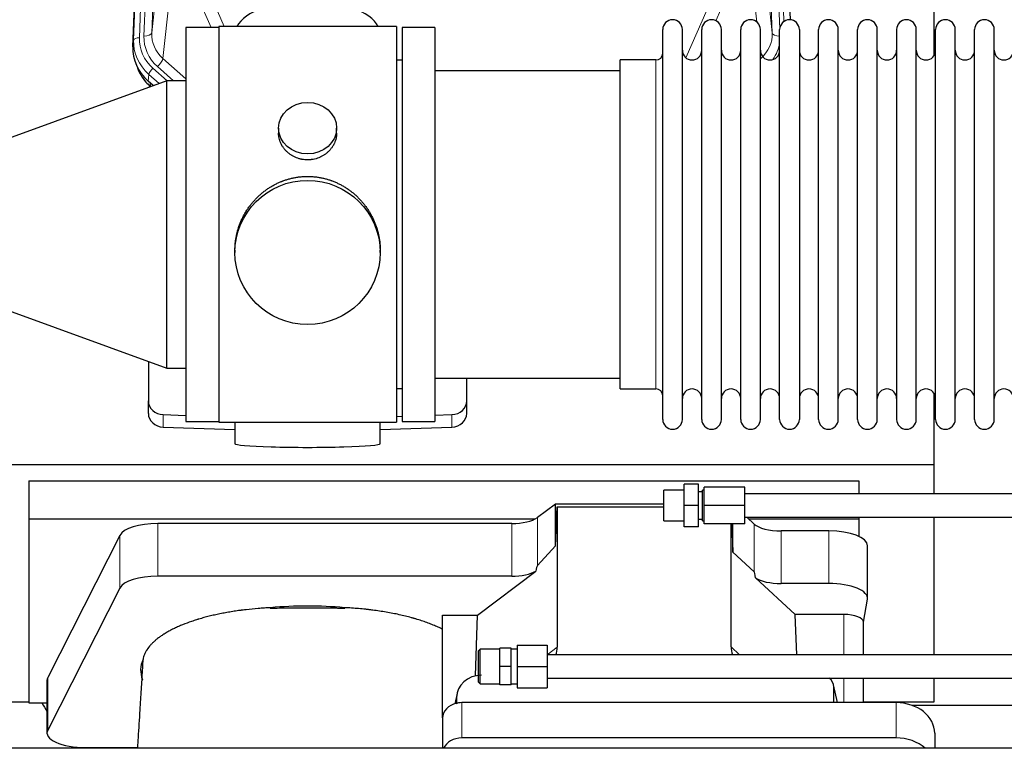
# Model space of a CAD drawing. Header units: inches. Extents: x 0 to 23760, y -13 to 16800.
# Tile 17 of 207: x 3015 to 3525, y 7533 to 7911. Entities that reach past the tile are written whole.
import ezdxf

# ---------------------------------------------------------------- set-up
doc = ezdxf.new("R2010")
doc.units = ezdxf.units.IN
doc.layers.add('254', color=7, linetype='Continuous', true_color=0xffffff)

msp = doc.modelspace()

# ---------------------------------------------------------------- linework, layer by layer
at = {"layer": '254', "color": 110, "linetype": 'Continuous', "lineweight": 13}
for p, q in [((3089.929, 8234.28), (3076.818, 7901.258)), ((3079.21, 7902.094), (3092.276, 8233.988)), ((3096.268, 8235.614), (3083.202, 7903.721)), ((3404.729, 7903.721), (3391.663, 8235.614)), ((3408.575, 7905.807), (3395.655, 8233.988)), ((3410.78, 7909.704), (3398.002, 8234.28)), ((3073.824, 7900.038), (3086.935, 8233.06)), ((3083.202, 7903.721), (3088.449, 7951.127)), ((3399.481, 7951.127), (3404.729, 7903.721)), ((3094.264, 7937.775), (3089.039, 7890.575)), ((3396.814, 7909.341), (3393.666, 7937.775)), ((3114.005, 7906.588), (3105.691, 7925.525)), ((3112.752, 7925.375), (3120.81, 7907.023)), ((3360.022, 7890.856), (3375.178, 7925.375)), ((3382.24, 7925.525), (3375.465, 7910.094)), ((3073.443, 7896.601), (3073.824, 7900.038)), ((3089.039, 7890.575), (3100.966, 7879.997)), ((3344.465, 7880.123), (3344.465, 7889.744)), ((3081.705, 7882.292), (3081.324, 7878.855)), ((3087.042, 7877.558), (3081.705, 7882.292)), ((3083.823, 7885.484), (3091.149, 7878.986)), ((3086.215, 7886.32), (3094.482, 7878.986)), ((3082.372, 7877.925), (3082.519, 7876.062)), ((3344.465, 7719.444), (3344.465, 7880.123)), ((3082.519, 7876.062), (3082.639, 7875.955)), ((3089.186, 7699.677), (3089.186, 7706.141)), ((3238.745, 7699.677), (3238.745, 7706.141)), ((3283.038, 7627.985), (3283.038, 7652.876)), ((3086.33, 7622.523), (3086.33, 7649.777)), ((3269.721, 7622.523), (3269.721, 7649.777)), ((3395.402, 7624.827), (3395.402, 7649.491)), ((3066.699, 7616.332), (3066.699, 7643.586)), ((3409.26, 7618.693), (3409.26, 7645.947)), ((3434.094, 7618.693), (3434.094, 7645.947)), ((3441.771, 7602.678), (3441.771, 7581.744)), ((3288.021, 7581.772), (3293.336, 7585.764)), ((3383.372, 7585.858), (3387.826, 7581.744)), ((3029.31, 7542.845), (3029.31, 7570.1)), ((3441.771, 7569.744), (3441.771, 7557.032)), ((3438.426, 7557.031), (3436.601, 7565.043)), ((3241.197, 7559.732), (3240.549, 7556.569)), ((3243.912, 7557.032), (3243.912, 7538.77)), ((3468.912, 7557.032), (3468.912, 7538.77))]:
    msp.add_line(p, q, dxfattribs=at)
at = {"layer": '254', "color": 2, "linetype": 'Continuous', "lineweight": 25}
for p, q in [((3073.443, 7896.601), (3086.561, 8229.802)), ((3401.369, 8229.802), (3413.937, 7910.59)), ((3488.625, 7892.13), (3488.625, 8117.513)), ((3117.965, 7906.589), (3100.965, 7906.589)), ((3100.965, 7906.589), (3100.965, 7702.589)), ((3209.965, 7907.024), (3117.965, 7907.024)), ((3117.965, 7907.024), (3117.965, 7702.164)), ((3209.965, 7907.024), (3209.965, 7702.164)), ((3229.965, 7906.594), (3212.965, 7906.594)), ((3212.965, 7906.594), (3212.965, 7702.594)), ((3229.965, 7906.594), (3229.965, 7702.594)), ((3347.965, 7894.093), (3347.965, 7905.494)), ((3358.165, 7894.093), (3358.165, 7905.494)), ((3368.165, 7894.093), (3368.165, 7905.494)), ((3378.365, 7894.093), (3378.365, 7905.494)), ((3388.365, 7894.093), (3388.365, 7905.494)), ((3398.565, 7894.093), (3398.565, 7905.494)), ((3408.565, 7894.093), (3408.565, 7905.494)), ((3418.765, 7905.494), (3418.765, 7894.093)), ((3428.765, 7894.093), (3428.765, 7905.494)), ((3438.965, 7894.093), (3438.965, 7905.494)), ((3448.965, 7703.694), (3448.965, 7905.494)), ((3459.165, 7703.694), (3459.165, 7905.494)), ((3469.165, 7905.494), (3469.165, 7703.694)), ((3479.365, 7703.694), (3479.365, 7905.494)), ((3489.365, 7703.694), (3489.365, 7905.494)), ((3499.565, 7703.694), (3499.565, 7905.494)), ((3509.565, 7703.694), (3509.565, 7905.494)), ((3519.765, 7703.694), (3519.765, 7905.494)), ((3347.965, 7703.694), (3347.965, 7894.093)), ((3358.165, 7703.694), (3358.165, 7894.093)), ((3368.165, 7703.694), (3368.165, 7894.093)), ((3378.365, 7703.694), (3378.365, 7894.093)), ((3388.365, 7703.694), (3388.365, 7894.093)), ((3398.565, 7703.694), (3398.565, 7894.093)), ((3408.565, 7703.694), (3408.565, 7894.093)), ((3418.765, 7894.093), (3418.765, 7703.694)), ((3428.765, 7703.694), (3428.765, 7894.093)), ((3438.965, 7703.694), (3438.965, 7894.093)), ((3212.965, 7889.594), (3209.965, 7889.594)), ((3344.465, 7889.744), (3325.965, 7889.744)), ((3325.965, 7880.123), (3325.965, 7889.744)), ((3325.965, 7884.094), (3229.965, 7884.094)), ((3090.965, 7878.986), (2990.965, 7842.589)), ((3084.024, 7876.459), (3081.324, 7878.855)), ((3100.965, 7878.986), (3090.965, 7878.986)), ((3090.965, 7730.192), (3090.965, 7878.986)), ((3325.965, 7719.444), (3325.965, 7880.123)), ((3082.519, 7876.062), (3082.538, 7875.919)), ((3148.918, 7854.463), (3148.918, 7851.89)), ((3179.013, 7851.878), (3179.013, 7854.463)), ((3126.326, 7791.243), (3126.326, 7790.105)), ((3201.605, 7790.105), (3201.605, 7791.243)), ((2990.965, 7766.589), (3090.965, 7730.192)), ((3081.465, 7733.65), (3081.465, 7713.233)), ((3090.965, 7730.192), (3100.965, 7730.192)), ((3229.965, 7725.094), (3325.965, 7725.094)), ((3246.465, 7713.233), (3246.465, 7725.094)), ((3209.965, 7719.594), (3212.965, 7719.594)), ((3325.965, 7719.444), (3344.465, 7719.444)), ((3488.625, 7680.24), (3488.625, 7717.068)), ((3081.465, 7706.769), (3081.465, 7713.233)), ((3246.465, 7706.769), (3246.465, 7713.233)), ((3089.186, 7706.141), (3100.966, 7705.776)), ((3209.965, 7705.25), (3212.964, 7705.343)), ((3229.965, 7705.869), (3238.745, 7706.141)), ((3089.186, 7699.677), (3126.302, 7698.527)), ((3100.965, 7702.589), (3117.965, 7702.589)), ((3117.965, 7702.164), (3165.277, 7702.164)), ((3126.301, 7702.164), (3126.301, 7691.1)), ((3165.277, 7702.164), (3209.965, 7702.164)), ((3201.628, 7698.527), (3238.745, 7699.677)), ((3201.629, 7691.1), (3201.629, 7702.164)), ((3212.965, 7702.594), (3229.965, 7702.594)), ((3000.625, 7680.24), (3488.625, 7680.24)), ((3488.625, 7665.097), (3488.625, 7680.24)), ((3019.625, 7671.929), (3449.625, 7671.929)), ((3019.625, 7671.929), (3019.625, 7652.126)), ((3359.022, 7659.098), (3359.022, 7670.098)), ((3366.522, 7670.098), (3359.022, 7670.098)), ((3366.522, 7659.098), (3366.522, 7670.098)), ((3369.522, 7659.098), (3369.522, 7668.598)), ((3390.522, 7668.598), (3369.522, 7668.598)), ((3390.522, 7659.098), (3390.522, 7668.598)), ((3449.625, 7671.929), (3449.625, 7665.098)), ((3359.022, 7667.098), (3348.522, 7667.098)), ((3348.522, 7651.098), (3348.522, 7667.098)), ((3368.522, 7666.098), (3366.522, 7666.098)), ((3369.522, 7667.098), (3368.522, 7667.098)), ((3368.522, 7651.098), (3368.522, 7667.098)), ((3546.522, 7665.098), (3390.522, 7665.098)), ((3292.356, 7659.755), (3283.038, 7652.876)), ((3348.522, 7659.755), (3292.356, 7659.755)), ((3292.356, 7638.131), (3292.356, 7659.755)), ((3292.356, 7638.131), (3293.336, 7658.452)), ((3293.336, 7658.452), (3348.521, 7658.452)), ((3293.336, 7658.452), (3293.336, 7585.764)), ((3359.022, 7648.098), (3359.022, 7659.098)), ((3366.522, 7659.098), (3359.022, 7659.098)), ((3366.522, 7648.098), (3366.522, 7659.098)), ((3369.522, 7649.598), (3369.522, 7659.098)), ((3390.522, 7659.098), (3369.522, 7659.098)), ((3390.522, 7649.598), (3390.522, 7659.098)), ((3390.522, 7653.098), (3546.522, 7653.098)), ((3395.402, 7649.491), (3391.497, 7653.098)), ((3449.625, 7653.099), (3449.625, 7652.126)), ((3488.625, 7581.744), (3488.625, 7653.098)), ((3019.625, 7652.126), (3019.625, 7556.858)), ((3019.625, 7652.126), (3281.818, 7652.126)), ((3269.721, 7649.777), (3086.33, 7649.777)), ((3348.522, 7651.098), (3359.022, 7651.098)), ((3366.522, 7648.098), (3359.022, 7648.098)), ((3366.522, 7652.098), (3368.522, 7652.098)), ((3368.522, 7651.098), (3369.522, 7651.098)), ((3390.522, 7649.598), (3369.522, 7649.598)), ((3383.372, 7585.858), (3383.372, 7649.598)), ((3383.719, 7649.598), (3384.292, 7634.993)), ((3384.292, 7634.993), (3384.292, 7649.598)), ((3392.543, 7652.126), (3449.625, 7652.126)), ((3449.625, 7652.126), (3449.625, 7643.115)), ((3066.699, 7643.586), (3029.31, 7570.1)), ((3434.094, 7645.947), (3409.26, 7645.947)), ((3283.038, 7627.985), (3292.356, 7638.131)), ((3454.094, 7611.039), (3454.094, 7638.293)), ((3384.292, 7634.993), (3395.402, 7624.827)), ((3269.721, 7622.523), (3086.33, 7622.523)), ((3251.949, 7602.36), (3282.202, 7625.079)), ((3396.131, 7621.657), (3416.681, 7602.678)), ((3434.094, 7618.693), (3409.26, 7618.693)), ((3066.699, 7616.332), (3029.31, 7542.845)), ((3451.979, 7598.641), (3454.05, 7610.53)), ((3233.912, 7549.096), (3233.912, 7602.36)), ((3233.912, 7602.36), (3251.949, 7602.36)), ((3251.028, 7570.892), (3251.949, 7602.36)), ((3417.502, 7581.744), (3416.681, 7602.678)), ((3441.771, 7602.678), (3416.681, 7602.678)), ((3451.979, 7581.743), (3451.979, 7598.771)), ((3272.522, 7586.744), (3272.522, 7575.744)), ((3272.522, 7586.744), (3288.022, 7586.744)), ((3288.022, 7586.744), (3288.022, 7575.744)), ((3253.472, 7584.744), (3252.522, 7583.794)), ((3252.522, 7567.694), (3252.522, 7583.794)), ((3253.472, 7566.744), (3253.472, 7584.744)), ((3263.522, 7584.744), (3253.472, 7584.744)), ((3263.522, 7575.744), (3263.522, 7585.244)), ((3269.522, 7585.244), (3263.522, 7585.244)), ((3269.522, 7575.744), (3269.522, 7585.244)), ((3272.522, 7584.744), (3269.522, 7584.744)), ((6190.022, 7581.744), (3288.022, 7581.744)), ((3263.522, 7566.244), (3263.522, 7575.744)), ((3269.522, 7575.744), (3263.522, 7575.744)), ((3269.522, 7566.244), (3269.522, 7575.744)), ((3272.522, 7575.744), (3272.522, 7564.744)), ((3272.522, 7575.744), (3288.022, 7575.744)), ((3288.022, 7575.744), (3288.022, 7564.744)), ((3028.941, 7568.637), (3028.941, 7541.382)), ((3252.522, 7567.694), (3253.472, 7566.744)), ((3253.472, 7566.744), (3263.522, 7566.744)), ((3269.522, 7566.244), (3263.522, 7566.244)), ((3269.522, 7566.744), (3272.522, 7566.744)), ((3288.022, 7569.744), (6190.022, 7569.744)), ((3438.568, 7557.031), (3436.463, 7566.274)), ((3451.979, 7557.03), (3451.979, 7569.743)), ((3488.625, 7557.415), (3488.625, 7569.746)), ((3241.407, 7561.799), (3240.322, 7556.503)), ((3272.522, 7564.744), (3288.022, 7564.744)), ((3436.601, 7557.032), (3436.601, 7565.043)), ((3000.625, 7557.415), (3019.625, 7557.415)), ((3019.625, 7556.858), (3028.944, 7556.858)), ((3241.197, 7559.732), (3241.197, 7556.435)), ((3468.912, 7557.032), (3243.912, 7557.032)), ((3451.979, 7557.415), (3488.625, 7557.415)), ((3477.006, 7555.675), (3588.94, 7555.675)), ((3233.912, 7549.098), (3233.912, 7533.401)), ((3488.912, 7541.164), (3488.912, 7533.4)), ((3468.912, 7538.77), (3243.912, 7538.77)), ((6326.965, 7533.401), (2972.465, 7533.401)), ((3048.941, 7533.729), (3053.962, 7533.729)), ((3053.962, 7533.729), (3075.837, 7533.729)), ((3053.962, 7533.729), (3053.962, 7533.4))]:
    msp.add_line(p, q, dxfattribs=at)
for centre, radius, start, end in [((3353.065, 7905.494), 5.1, 0, 180), ((3373.265, 7905.494), 5.1, 0, 180), ((3393.465, 7905.494), 5.1, 0, 180), ((3413.665, 7905.494), 5.1, 0, 180), ((3433.865, 7905.494), 5.1, 0, 180), ((3454.065, 7905.494), 5.1, 0, 180), ((3474.265, 7905.494), 5.1, 0, 180), ((3494.465, 7905.494), 5.1, 0, 180), ((3514.665, 7905.494), 5.1, 0, 180), ((3344.465, 7893.244), 3.5, 270, 0), ((3363.165, 7894.744), 5, 180, 0), ((3383.365, 7894.744), 5, 180, 0), ((3403.565, 7894.744), 5, 180, 0), ((3423.765, 7894.744), 5, 180, 0), ((3443.965, 7894.744), 5, 180, 0), ((3464.165, 7894.744), 5, 180, 0), ((3484.365, 7894.744), 5, 180, 0), ((3504.565, 7894.744), 5, 180, 0), ((3524.765, 7894.744), 5, 180, 0), ((3344.465, 7715.944), 3.5, 0, 90), ((3363.165, 7714.444), 5, 0, 180), ((3383.365, 7714.444), 5, 0, 180), ((3403.565, 7714.444), 5, 0, 180), ((3423.765, 7714.444), 5, 0, 180), ((3443.965, 7714.444), 5, 0, 180), ((3464.165, 7714.444), 5, 0, 180), ((3484.365, 7714.444), 5, 0, 180), ((3504.565, 7714.444), 5, 0, 180), ((3524.765, 7714.444), 5, 0, 180), ((3353.065, 7703.694), 5.1, 180, 0), ((3373.265, 7703.694), 5.1, 180, 0), ((3393.465, 7703.694), 5.1, 180, 0), ((3413.665, 7703.694), 5.1, 180, 0), ((3433.865, 7703.694), 5.1, 180, 0), ((3454.065, 7703.694), 5.1, 180, 0), ((3474.265, 7703.694), 5.1, 180, 0), ((3494.465, 7703.694), 5.1, 180, 0), ((3514.665, 7703.694), 5.1, 180, 0)]:
    msp.add_arc(centre, radius, start, end, dxfattribs=at)
for centre, major_axis, ratio, start_param, end_param in [((3163.965, 7903.052), (-37.64, 0), 0.4617486, 3.372107, 6.0525728), ((3100.465, 7895.792), (-27.038, -0.124), 0.8859493, 6.2442616, 7.0633748), ((3101.27, 7897.595), (-21.335, -18.979), 0.8422692, 5.9172723, 6.3010988), ((3102.442, 7882.726), (27.003, -10.205), 0.5569658, 3.9839149, 4.1131378), ((3089.465, 7713.233), (-8, 0), 0.8870108, 0, 1.5358897), ((3238.465, 7713.233), (-8, 0), 0.8870108, 1.6057029, 3.1415927), ((3089.465, 7706.769), (-8, 0), 0.8870108, 0, 1.5358897), ((3238.465, 7706.769), (-8, 0), 0.8870108, 1.6057029, 3.1415927), ((3163.965, 7691.1), (-37.664, 0), 0.0504434, 0, 3.1415927), ((3269.721, 7655.517), (-15, 0), 0.3826834, 1.5707963, 2.6633841), ((3086.33, 7642.124), (20, 0), 0.3826834, 1.5707963, 2.9492947), ((3409.26, 7651.687), (-15, 0), 0.3826834, 0.392691, 1.5707963), ((3434.094, 7638.293), (20, 0), 0.3826834, 0.0000123, 1.5707963), ((3269.721, 7281.753), (-13.469, -346.314), 0.0190642, 3.1640389, 3.2737854), ((3086.33, 7614.869), (20, 0), 0.3826834, 1.5707963, 2.9492947), ((3269.721, 7628.263), (-15, 0), 0.3826834, 1.5707963, 2.5536377), ((3409.26, 7213.219), (13.933, -411.641), 0.0134983, 3.0163009, 3.1283751), ((3409.26, 7624.433), (-15, 0), 0.3826834, 0.5047652, 1.5707963), ((3434.094, 7611.039), (20, 0), 0.3826834, 6.216629, 7.8539816), ((3163.962, 7573.911), (86.5, 0), 0.3826834, 1.3483772, 1.7943795), ((3441.771, 7598.771), (10.208, 0), 0.3826834, 0.0000123, 1.5707963), ((3274.241, 7586.365), (19.053, -1.602), 0.7899984, 6.0790009, 6.3495024), ((3401.783, 7586.365), (-18.368, -1.548), 0.8197595, 6.2141926, 6.4909341), ((3163.962, 7573.911), (86.5, 0), 0.3826834, 2.9725041, 3.2916257), ((3254.237, 7559.653), (13.036, -0.373), 0.8874794, 1.60301, 3.1669686), ((3048.941, 7568.637), (20, 0), 0.3826834, 2.9492947, 3.1416097), ((3429.575, 7564.995), (-7.024, -0.222), 0.8867966, 3.1136042, 3.9723137), ((3244.625, 7653.572), (244, 0), 0.8870108, 3.6048794, 3.6281468), ((3243.912, 7549.098), (10, 0), 0.7933958, 1.8474697, 3.1415927), ((3243.912, 7536.238), (0, -20.985), 0.4765235, 3.3133452, 3.4165375), ((3243.912, 7549.098), (10, 0), 0.7933958, 1.5707963, 1.7425489), ((3468.912, 7541.164), (20, 0), 0.7933958, 0, 1.5707963), ((3048.941, 7541.382), (20, 0), 0.3826834, 2.9492947, 4.712389), ((3243.912, 7530.836), (10, 0), 0.7933958, 1.5707963, 2.8124863), ((3468.912, 7522.902), (20, 0), 0.7933958, 0.722959, 1.5707963)]:
    msp.add_ellipse(centre, major_axis=major_axis, ratio=ratio, start_param=start_param, end_param=end_param, dxfattribs=at)
at = {"layer": '254', "color": 110, "linetype": 'Continuous', "lineweight": 13}
for centre, major_axis, ratio, start_param, end_param in [((3079.21, 7903.941), (-3.997, 0.157), 0.4614673, 1.5889619, 3.1073983), ((3103.229, 7903.222), (-20.033, -0.591), 0.8872905, 6.2219242, 7.0410373), ((3384.702, 7903.222), (20.033, -0.591), 0.8872905, 5.5253333, 6.3444464), ((3408.721, 7903.941), (-3.997, -0.157), 0.4614673, 0.0341943, 1.5136497), ((3100.837, 7899.155), (27.029, -0.244), 0.8851019, 3.1148362, 3.9339493), ((3076.818, 7899.873), (-2.998, 0.118), 0.4614673, 4.7305545, 6.248991), ((3100.837, 7900.54), (-24.034, -0.11), 0.8859493, 6.2442616, 7.0633748), ((3103.229, 7901.375), (-24.034, -0.11), 0.8859493, 6.2442616, 7.0633748), ((3384.702, 7901.375), (24.034, -0.11), 0.8859493, 5.722211, 6.1681029), ((3086.215, 7888.167), (-2.654, -2.992), 0.3265056, 1.2180917, 2.7365282), ((3083.823, 7884.099), (-1.991, -2.244), 0.3265056, 4.3596844, 5.8781208)]:
    msp.add_ellipse(centre, major_axis=major_axis, ratio=ratio, start_param=start_param, end_param=end_param, dxfattribs=at)
at = {"layer": '254', "color": 2, "linetype": 'Continuous', "lineweight": 25}
for centre, major_axis, ratio in [((3163.965, 7854.463), (15.048, 0), 0.8870108), ((3163.965, 7790.105), (-37.64, 0), 0.9914449)]:
    msp.add_ellipse(centre, major_axis=major_axis, ratio=ratio, dxfattribs=at)
for points, knots in [([(3179.013, 7851.88), (3179.013, 7851.45), (3178.989, 7851.018), (3178.929, 7850.472), (3178.915, 7850.361), (3178.885, 7850.14), (3178.835, 7849.81), (3178.772, 7849.482), (3178.627, 7848.83), (3178.508, 7848.4), (3178.223, 7847.549), (3178.058, 7847.128), (3177.775, 7846.504), (3177.675, 7846.297), (3177.542, 7846.04), (3177.515, 7845.989), (3177.461, 7845.886), (3177.378, 7845.734), (3177.293, 7845.583), (3177.002, 7845.083), (3176.749, 7844.695), (3176.205, 7843.941), (3175.914, 7843.576), (3175.447, 7843.047), (3175.286, 7842.873), (3175.038, 7842.617), (3174.912, 7842.49), (3174.783, 7842.365), (3174.697, 7842.282), (3174.653, 7842.241), (3174.259, 7841.872), (3173.894, 7841.562), (3173.136, 7840.977), (3172.743, 7840.702), (3171.929, 7840.188), (3171.508, 7839.949), (3170.963, 7839.672), (3170.854, 7839.618), (3170.632, 7839.512), (3170.521, 7839.46), (3170.185, 7839.309), (3169.959, 7839.214), (3169.276, 7838.945), (3168.814, 7838.787), (3167.876, 7838.516), (3167.4, 7838.401), (3166.676, 7838.263), (3166.433, 7838.223), (3166.066, 7838.17), (3165.943, 7838.154), (3165.758, 7838.132), (3165.696, 7838.125), (3165.572, 7838.112), (3165.511, 7838.106), (3164.955, 7838.053), (3164.462, 7838.03), (3163.48, 7838.03), (3162.99, 7838.053), (3162.012, 7838.144), (3161.525, 7838.213), (3160.917, 7838.328), (3160.795, 7838.352), (3160.553, 7838.404), (3160.19, 7838.486), (3159.833, 7838.58), (3159.127, 7838.784), (3158.665, 7838.942), (3157.759, 7839.298), (3157.315, 7839.497), (3156.663, 7839.826), (3156.448, 7839.941), (3156.129, 7840.122), (3156.024, 7840.183), (3155.814, 7840.309), (3155.71, 7840.372), (3155.197, 7840.696), (3154.802, 7840.972), (3154.045, 7841.555), (3153.682, 7841.863), (3152.988, 7842.511), (3152.657, 7842.851), (3152.302, 7843.252), (3152.263, 7843.297), (3152.186, 7843.387), (3152.07, 7843.522), (3151.808, 7843.842), (3151.596, 7844.121), (3151.186, 7844.687), (3150.934, 7845.074), (3150.471, 7845.868), (3150.261, 7846.274), (3149.976, 7846.898), (3149.887, 7847.109), (3149.761, 7847.428), (3149.72, 7847.535), (3149.643, 7847.748), (3149.605, 7847.855), (3149.425, 7848.391), (3149.306, 7848.821), (3149.113, 7849.687), (3149.041, 7850.123), (3148.967, 7850.779), (3148.949, 7850.998), (3148.93, 7851.328), (3148.923, 7851.493), (3148.92, 7851.659), (3148.918, 7851.769), (3148.918, 7851.824), (3148.918, 7851.882), (3148.918, 7851.885), (3148.918, 7851.887)], [0, 0, 0, 0, 0.0308202, 0.0308202, 0.0386347, 0.0386347, 0.0464491, 0.062078, 0.062078, 0.0933358, 0.0933358, 0.1245936, 0.1245936, 0.1402226, 0.1402226, 0.1441298, 0.1441298, 0.148037, 0.1558515, 0.1558515, 0.1871093, 0.1871093, 0.2183671, 0.2183671, 0.233996, 0.233996, 0.2418105, 0.2457177, 0.2457177, 0.2496249, 0.2496249, 0.2808827, 0.2808827, 0.3121405, 0.3121405, 0.3433983, 0.3433983, 0.3512128, 0.3512128, 0.3590273, 0.3590273, 0.3746562, 0.3746562, 0.405914, 0.405914, 0.4371718, 0.4371718, 0.4528007, 0.4528007, 0.4606152, 0.4606152, 0.4645224, 0.4645224, 0.4684296, 0.4684296, 0.4996874, 0.4996874, 0.5309452, 0.5309452, 0.5622031, 0.5622031, 0.5700175, 0.5700175, 0.577832, 0.5934609, 0.5934609, 0.6247187, 0.6247187, 0.6559765, 0.6559765, 0.6716054, 0.6716054, 0.6794199, 0.6794199, 0.6872343, 0.6872343, 0.7184921, 0.7184921, 0.7497499, 0.7497499, 0.7810078, 0.7810078, 0.784915, 0.784915, 0.7888222, 0.7966367, 0.8122656, 0.8122656, 0.8435234, 0.8435234, 0.8747812, 0.8747812, 0.8904101, 0.8904101, 0.8982246, 0.8982246, 0.906039, 0.906039, 0.9372968, 0.9372968, 0.9685546, 0.9685546, 0.9841835, 0.9841835, 0.991998, 0.9959052, 0.9959052, 0.9998125, 0.9998125, 1, 1, 1, 1]), ([(3126.326, 7791.196), (3126.326, 7791.208), (3126.325, 7791.835), (3126.357, 7793.076), (3126.494, 7794.917), (3126.723, 7796.754), (3126.937, 7797.978), (3127.12, 7798.894), (3127.201, 7799.276), (3127.289, 7799.658), (3127.324, 7799.81), (3127.342, 7799.887), (3127.397, 7800.115), (3127.583, 7800.876), (3127.959, 7802.227), (3128.545, 7803.996), (3129.213, 7805.73), (3129.963, 7807.431), (3130.796, 7809.098), (3131.406, 7810.187), (3131.805, 7810.86), (3131.886, 7810.994), (3132.048, 7811.261), (3132.295, 7811.66), (3132.547, 7812.054), (3133.061, 7812.833), (3133.769, 7813.853), (3134.897, 7815.324), (3136.091, 7816.738), (3137.353, 7818.095), (3138.238, 7818.961), (3138.92, 7819.596), (3139.265, 7819.91), (3139.616, 7820.218), (3139.852, 7820.422), (3139.971, 7820.524), (3140.565, 7821.026), (3141.532, 7821.804), (3143.03, 7822.894), (3144.574, 7823.906), (3146.164, 7824.842), (3147.803, 7825.701), (3148.927, 7826.221), (3149.783, 7826.591), (3150.213, 7826.771), (3150.649, 7826.943), (3150.868, 7827.028), (3150.941, 7827.056), (3151.087, 7827.112), (3151.744, 7827.36), (3152.994, 7827.791), (3154.776, 7828.306), (3156.577, 7828.73), (3158.395, 7829.061), (3160.232, 7829.3), (3161.469, 7829.396), (3162.402, 7829.445), (3162.869, 7829.463), (3163.416, 7829.474), (3163.652, 7829.476), (3163.808, 7829.477), (3163.887, 7829.477), (3163.965, 7829.477)], [0, 0, 0, 0, 0.0006246, 0.0318551, 0.0630856, 0.0943161, 0.1255465, 0.1255465, 0.1411618, 0.1450656, 0.1450656, 0.1489694, 0.1489694, 0.156777, 0.1880075, 0.219238, 0.2504685, 0.2816989, 0.3129294, 0.3441599, 0.3441599, 0.3519675, 0.3519675, 0.3597751, 0.3753904, 0.3753904, 0.4066209, 0.4378513, 0.4690818, 0.5003123, 0.5315428, 0.5315428, 0.547158, 0.5549656, 0.5549656, 0.5627733, 0.5627733, 0.5940037, 0.6252342, 0.6564647, 0.6876952, 0.7189257, 0.7501562, 0.7501562, 0.7657714, 0.773579, 0.773579, 0.7774828, 0.7774828, 0.7813866, 0.8126171, 0.8438476, 0.8750781, 0.9063086, 0.937539, 0.9687695, 0.9687695, 0.9843848, 0.9921924, 0.9960962, 0.9960962, 1, 1, 1, 1]), ([(3163.965, 7829.477), (3164.593, 7829.477), (3165.842, 7829.444), (3167.699, 7829.3), (3169.539, 7829.06), (3171.362, 7828.728), (3173.169, 7828.303), (3174.362, 7827.957), (3175.253, 7827.674), (3175.549, 7827.576), (3175.918, 7827.448), (3175.992, 7827.422), (3176.14, 7827.37), (3176.36, 7827.291), (3177.166, 7826.996), (3178.461, 7826.472), (3180.143, 7825.693), (3181.78, 7824.834), (3183.374, 7823.896), (3184.923, 7822.878), (3185.927, 7822.147), (3186.545, 7821.672), (3186.668, 7821.577), (3186.913, 7821.384), (3187.278, 7821.093), (3187.637, 7820.797), (3188.347, 7820.196), (3189.271, 7819.374), (3190.592, 7818.08), (3191.85, 7816.726), (3193.044, 7815.311), (3193.798, 7814.327), (3194.347, 7813.574), (3194.618, 7813.193), (3194.882, 7812.807), (3195.057, 7812.548), (3195.144, 7812.417), (3195.573, 7811.764), (3196.233, 7810.707), (3197.142, 7809.085), (3197.97, 7807.426), (3198.717, 7805.731), (3199.385, 7804), (3199.775, 7802.821), (3200.047, 7801.928), (3200.178, 7801.479), (3200.321, 7800.951), (3200.381, 7800.723), (3200.42, 7800.572), (3200.439, 7800.496), (3200.611, 7799.812), (3200.886, 7798.595), (3201.206, 7796.765), (3201.435, 7794.93), (3201.573, 7793.092), (3201.605, 7791.844), (3201.605, 7791.21), (3201.605, 7791.19)], [0, 0, 0, 0, 0.0312188, 0.0624376, 0.0936563, 0.1248751, 0.1560939, 0.1873127, 0.1873127, 0.2029221, 0.2029221, 0.2068244, 0.2068244, 0.2107268, 0.2185315, 0.2497502, 0.280969, 0.3121878, 0.3434066, 0.3746254, 0.4058442, 0.4058442, 0.4136489, 0.4136489, 0.4214535, 0.4370629, 0.4370629, 0.4682817, 0.4995005, 0.5307193, 0.5619381, 0.5931568, 0.5931568, 0.6087662, 0.6165709, 0.6165709, 0.6243756, 0.6243756, 0.6555944, 0.6868132, 0.718032, 0.7492507, 0.7804695, 0.8116883, 0.8116883, 0.8272977, 0.8351024, 0.8390047, 0.8390047, 0.8429071, 0.8429071, 0.8741259, 0.9053447, 0.9365634, 0.9677822, 0.999001, 1, 1, 1, 1]), ([(3144.783, 7606.189), (3143.71, 7606.137), (3142.641, 7606.077), (3140.511, 7605.94), (3139.45, 7605.862), (3136.279, 7605.604), (3134.18, 7605.396), (3131.577, 7605.091), (3131.057, 7605.028), (3130.279, 7604.93), (3129.891, 7604.88), (3129.373, 7604.812), (3129.115, 7604.777), (3127.954, 7604.62), (3126.933, 7604.472), (3124.915, 7604.161), (3123.917, 7603.998), (3121.944, 7603.656), (3120.969, 7603.476), (3119.041, 7603.103), (3118.088, 7602.908), (3116.206, 7602.503), (3114.345, 7602.082), (3111.622, 7601.404), (3109.851, 7600.921), (3108.54, 7600.547), (3108.105, 7600.421), (3107.566, 7600.26), (3107.458, 7600.228), (3107.244, 7600.163), (3107.136, 7600.13), (3106.815, 7600.032), (3106.602, 7599.967), (3105.543, 7599.636), (3104.714, 7599.366), (3102.279, 7598.537), (3100.727, 7597.96), (3098.501, 7597.059), (3097.051, 7596.447), (3094.979, 7595.493), (3093.666, 7594.834), (3092.387, 7594.163), (3091.765, 7593.821), (3090.859, 7593.3), (3090.562, 7593.124), (3090.196, 7592.903), (3090.123, 7592.859), (3089.978, 7592.77), (3089.761, 7592.637), (3089.547, 7592.503), (3088.843, 7592.056), (3087.759, 7591.333), (3086.264, 7590.229), (3084.896, 7589.104), (3084.069, 7588.341), (3083.284, 7587.571), (3082.913, 7587.183), (3081.864, 7586.007), (3081.251, 7585.21), (3080.661, 7584.297), (3080.597, 7584.195), (3080.472, 7583.991), (3080.411, 7583.889), (3080.231, 7583.583), (3080.117, 7583.378), (3079.794, 7582.765), (3079.603, 7582.355), (3079.266, 7581.536), (3079.12, 7581.125), (3078.873, 7580.304), (3078.773, 7579.893), (3078.695, 7579.481)], [0, 0, 0, 0, 0.03125, 0.03125, 0.0625, 0.0625, 0.125, 0.125, 0.140625, 0.140625, 0.1484375, 0.1523438, 0.15625, 0.15625, 0.1875, 0.1875, 0.21875, 0.21875, 0.25, 0.25, 0.28125, 0.28125, 0.3125, 0.34375, 0.375, 0.375, 0.390625, 0.390625, 0.3945313, 0.3945313, 0.3984375, 0.3984375, 0.40625, 0.40625, 0.4375, 0.4375, 0.5, 0.5, 0.53125, 0.5625, 0.59375, 0.59375, 0.625, 0.625, 0.640625, 0.640625, 0.6445313, 0.6445313, 0.6484375, 0.65625, 0.65625, 0.6875, 0.71875, 0.75, 0.78125, 0.78125, 0.8125, 0.8125, 0.875, 0.875, 0.8828125, 0.8828125, 0.890625, 0.890625, 0.90625, 0.90625, 0.9375, 0.9375, 0.96875, 0.96875, 1, 1, 1, 1]), ([(3183.232, 7605.719), (3182.437, 7605.757), (3181.64, 7605.791), (3180.042, 7605.847), (3179.242, 7605.871), (3178.039, 7605.897), (3177.638, 7605.905), (3176.834, 7605.917), (3176.432, 7605.922), (3175.627, 7605.93), (3175.224, 7605.932), (3174.417, 7605.937), (3174.014, 7605.938), (3173.409, 7605.94), (3173.207, 7605.94), (3172.804, 7605.941), (3172.602, 7605.941), (3171.996, 7605.941), (3171.592, 7605.941), (3170.381, 7605.94), (3169.573, 7605.94), (3167.15, 7605.94), (3165.535, 7605.94), (3162.304, 7605.941), (3160.689, 7605.941), (3157.458, 7605.941), (3155.843, 7605.941), (3154.177, 7605.941), (3154.127, 7605.941), (3154.026, 7605.941), (3153.976, 7605.941), (3153.824, 7605.941), (3153.723, 7605.941), (3153.42, 7605.94), (3153.218, 7605.94), (3152.613, 7605.936), (3152.209, 7605.933), (3151.603, 7605.926), (3151.401, 7605.923), (3150.998, 7605.917), (3150.392, 7605.907), (3149.789, 7605.894), (3147.78, 7605.846), (3146.184, 7605.788), (3144.598, 7605.711)], [0, 0, 0, 0, 0.0625, 0.0625, 0.125, 0.125, 0.15625, 0.15625, 0.1875, 0.1875, 0.21875, 0.21875, 0.25, 0.25, 0.265625, 0.265625, 0.28125, 0.28125, 0.3125, 0.3125, 0.375, 0.375, 0.5, 0.5, 0.625, 0.625, 0.75, 0.75, 0.7539062, 0.7539062, 0.7578125, 0.7578125, 0.765625, 0.765625, 0.78125, 0.78125, 0.8125, 0.8125, 0.828125, 0.828125, 0.84375, 0.875, 0.875, 1, 1, 1, 1]), ([(3233.912, 7595.026), (3233.149, 7595.408), (3232.363, 7595.782), (3230.747, 7596.513), (3229.085, 7597.228), (3227.336, 7597.911), (3225.542, 7598.577), (3224.622, 7598.902), (3222.739, 7599.536), (3221.775, 7599.844), (3220.294, 7600.294), (3219.795, 7600.442), (3219.163, 7600.624), (3219.036, 7600.661), (3218.782, 7600.733), (3218.655, 7600.769), (3218.272, 7600.876), (3218.016, 7600.947), (3216.73, 7601.299), (3215.688, 7601.569), (3213.574, 7602.088), (3211.432, 7602.586), (3209.235, 7603.041), (3207.009, 7603.476), (3205.882, 7603.682), (3203.6, 7604.074), (3202.444, 7604.259), (3200.105, 7604.607), (3198.921, 7604.77), (3197.423, 7604.961), (3196.972, 7605.017), (3196.52, 7605.072), (3196.217, 7605.108), (3196.066, 7605.126), (3195.309, 7605.215), (3194.702, 7605.282), (3192.879, 7605.477), (3191.659, 7605.594), (3189.211, 7605.807), (3187.983, 7605.901), (3185.519, 7606.067), (3184.283, 7606.138), (3183.043, 7606.197)], [0, 0, 0, 0, 0.0625, 0.0625, 0.125, 0.1875, 0.1875, 0.25, 0.25, 0.3125, 0.3125, 0.34375, 0.34375, 0.3515625, 0.3515625, 0.359375, 0.359375, 0.375, 0.375, 0.4375, 0.4375, 0.5, 0.5625, 0.5625, 0.625, 0.625, 0.6875, 0.6875, 0.75, 0.75, 0.765625, 0.7734375, 0.7734375, 0.78125, 0.78125, 0.8125, 0.8125, 0.875, 0.875, 0.9375, 0.9375, 1, 1, 1, 1]), ([(3078.465, 7576.667), (3078.414, 7575.768), (3078.172, 7571.556), (3077.708, 7563.794), (3077.131, 7554.464), (3076.601, 7546.07), (3076.198, 7539.57), (3075.943, 7535.457), (3075.835, 7533.728)], [0, 0, 0, 0, 0.0651431, 0.3044217, 0.5533328, 0.7186254, 0.8819374, 1, 1, 1, 1]), ([(3078.652, 7578.921), (3078.614, 7578.706), (3078.582, 7578.491), (3078.53, 7578.06), (3078.493, 7577.629), (3078.478, 7577.198), (3078.471, 7576.875), (3078.469, 7576.768), (3078.468, 7576.66)], [0, 0, 0, 0, 0.2858572, 0.2858572, 0.5717144, 0.8575716, 0.8575716, 1, 1, 1, 1])]:
    msp.add_open_spline(points, degree=3, knots=knots, dxfattribs=at)
for points in [[(3144.598, 7605.711), (3144.661, 7605.87), (3144.722, 7606.029), (3144.783, 7606.189)], [(3183.043, 7606.197), (3183.105, 7606.038), (3183.168, 7605.878), (3183.232, 7605.719)], [(3078.695, 7579.481), (3078.681, 7579.294), (3078.666, 7579.108), (3078.652, 7578.921)], [(3078.404, 7568.577), (3078.414, 7568.706), (3078.424, 7568.834), (3078.434, 7568.963)]]:
    msp.add_open_spline(points, degree=3, dxfattribs=at)
msp.add_rational_spline([(3241.197, 7556.435), (3241.189, 7556.583), (3241.18, 7556.73)], [0.500000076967, 0.499999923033, 0.500000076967], degree=2, dxfattribs=at)

doc.saveas('drawing.dxf')
